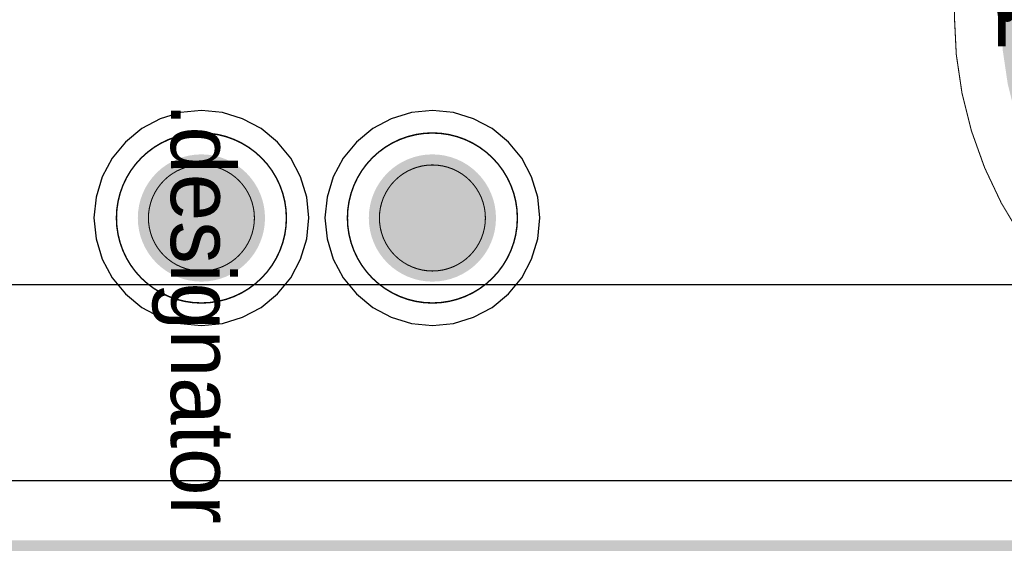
# Model space of a CAD drawing. Header units: millimetres. Extents: x 138 to 555, y 26 to 334.
# Tile 60 of 256: x 351.25 to 360.54, y 61.34 to 66.47. Entities that reach past the tile are written whole.
import ezdxf

# ---------------------------------------------------------------- set-up
doc = ezdxf.new("R2010")
doc.units = ezdxf.units.MM
for name, color, linetype in [('BottomLayer', 5, 'Continuous'), ('BottomOverlay', 54, 'Continuous'), ('BottomPaste', 16, 'Continuous'), ('BottomSolder', 6, 'Continuous'), ('DrillDrawing', 1, 'Continuous'), ('KeepOutLayer', 6, 'Continuous'), ('Mechanical20', 56, 'Continuous'), ('Mechanical21', 56, 'Continuous'), ('Mechanical27', 56, 'Continuous'), ('Mechanical30', 56, 'Continuous'), ('MidLayer1', 16, 'Continuous'), ('MidLayer2', 76, 'Continuous'), ('MidLayer3', 90, 'Continuous'), ('MidLayer4', 156, 'Continuous'), ('MultiLayer', 9, 'Continuous'), ('PadHoleLayer', 156, 'Continuous'), ('TopLayer', 1, 'Continuous'), ('TopPaste', 8, 'Continuous'), ('TopSolder', 216, 'Continuous')]:
    doc.layers.add(name, color=color, linetype=linetype)

# ---------------------------------------------------------------- blocks, each defined once
blk = doc.blocks.new('PTH_M1261_3005_N_3P5X6_M3_H14_B_489')
at = {"layer": 'BottomLayer', "const_width": 3}
blk.add_lwpolyline([(-1.5, 0, 1), (1.5, 0, 1)], format="xyb", close=True, dxfattribs=at)
at = {"layer": 'BottomOverlay'}
for points, const_width in [([(3.25, 0, 1), (-3.25, 0, 1)], 0.12), ([(-3.28, 0, 1), (-3.22, 0, 1)], 0.06), ([(3.22, 0, 1), (3.28, 0, 1)], 0.06)]:
    blk.add_lwpolyline(points, format="xyb", close=True, dxfattribs=dict(at, const_width=const_width))
at = {"layer": 'BottomSolder', "const_width": 3.05}
blk.add_lwpolyline([(-1.525, 0, 1), (1.525, 0, 1)], format="xyb", close=True, dxfattribs=at)
at = {"layer": 'Mechanical21'}
for points, const_width in [([(3.75, 0, 1), (-3.75, 0, 1)], 0.01), ([(-3.7525, 0, 1), (-3.7475, 0, 1)], 0.005), ([(3.7475, 0, 1), (3.7525, 0, 1)], 0.005)]:
    blk.add_lwpolyline(points, format="xyb", close=True, dxfattribs=dict(at, const_width=const_width))
at = {"layer": 'Mechanical30'}
for points, const_width in [([(2.5005, 0, 1), (-2.5005, 0, 1)], 0.01), ([(2.25, 0, 1), (-2.25, 0, 1)], 0.01), ([(-0.9525, 2.25, 1), (-0.9475, 2.25, 1)], 0.005), ([(-0.9525, 2.25, 1), (-0.9475, 2.25, 1)], 0.005), ([(0.9475, 2.25, 1), (0.9525, 2.25, 1)], 0.005), ([(0.9475, 2.25, 1), (0.9525, 2.25, 1)], 0.005), ([(-2.2525, 0.95, 1), (-2.2475, 0.95, 1)], 0.005), ([(-2.2525, 0.95, 1), (-2.2475, 0.95, 1)], 0.005), ([(2.2475, 0.95, 1), (2.2525, 0.95, 1)], 0.005), ([(2.2475, 0.95, 1), (2.2525, 0.95, 1)], 0.005), ([(-2.503, 0, 1), (-2.498, 0, 1)], 0.005), ([(-2.2525, 0, 1), (-2.2475, 0, 1)], 0.005), ([(2.2475, 0, 1), (2.2525, 0, 1)], 0.005), ([(2.498, 0, 1), (2.503, 0, 1)], 0.005), ([(-2.2525, -0.95, 1), (-2.2475, -0.95, 1)], 0.005), ([(-2.2525, -0.95, 1), (-2.2475, -0.95, 1)], 0.005), ([(2.2475, -0.95, 1), (2.2525, -0.95, 1)], 0.005), ([(2.2475, -0.95, 1), (2.2525, -0.95, 1)], 0.005), ([(-0.9525, -2.25, 1), (-0.9475, -2.25, 1)], 0.005), ([(-0.9525, -2.25, 1), (-0.9475, -2.25, 1)], 0.005), ([(-0.0025, -2.25, 1), (0.0025, -2.25, 1)], 0.005), ([(-0.0025, -2.25, 1), (0.0025, -2.25, 1)], 0.005), ([(0.9475, -2.25, 1), (0.9525, -2.25, 1)], 0.005), ([(0.9475, -2.25, 1), (0.9525, -2.25, 1)], 0.005)]:
    blk.add_lwpolyline(points, format="xyb", close=True, dxfattribs=dict(at, const_width=const_width))
at = {"layer": 'Mechanical30', "const_width": 0.01}
for points in [[(-0.95, 2.25), (-2.25, 0.95)], [(0.95, 2.25), (-0.95, 2.25)], [(2.25, 0.95), (0.95, 2.25)], [(-2.25, 0.95), (-2.25, -0.95)], [(2.25, 0.95), (2.25, -0.95)], [(-0.95, -2.25), (-2.25, -0.95)], [(2.25, -0.95), (0.95, -2.25)], [(0, -2.25), (-0.95, -2.25)], [(0.95, -2.25), (0, -2.25)]]:
    blk.add_lwpolyline(points, dxfattribs=at)
at = {"layer": 'MidLayer1', "const_width": 3}
blk.add_lwpolyline([(-1.5, 0, 1), (1.5, 0, 1)], format="xyb", close=True, dxfattribs=at)
at = {"layer": 'MidLayer2', "const_width": 3}
blk.add_lwpolyline([(-1.5, 0, 1), (1.5, 0, 1)], format="xyb", close=True, dxfattribs=at)
at = {"layer": 'MidLayer3', "const_width": 3}
blk.add_lwpolyline([(-1.5, 0, 1), (1.5, 0, 1)], format="xyb", close=True, dxfattribs=at)
at = {"layer": 'MidLayer4', "const_width": 3}
blk.add_lwpolyline([(-1.5, 0, 1), (1.5, 0, 1)], format="xyb", close=True, dxfattribs=at)
at = {"layer": 'MultiLayer', "const_width": 3}
blk.add_lwpolyline([(-1.5, 0, 1), (1.5, 0, 1)], format="xyb", close=True, dxfattribs=at)
at = {"layer": 'PadHoleLayer', "const_width": 1.75}
blk.add_lwpolyline([(-0.875, 0, 1), (0.875, 0, 1)], format="xyb", close=True, dxfattribs=at)
at = {"layer": 'TopLayer', "const_width": 3}
blk.add_lwpolyline([(-1.5, 0, 1), (1.5, 0, 1)], format="xyb", close=True, dxfattribs=at)
at = {"layer": 'TopSolder', "const_width": 3.05}
blk.add_lwpolyline([(-1.525, 0, 1), (1.525, 0, 1)], format="xyb", close=True, dxfattribs=at)
blk = doc.blocks.new('MIRE_PLACE_SMD_0P8MM_B_493')
at = {"layer": 'BottomLayer'}
for points, const_width in [([(0.8035, 0, 1), (-0.8035, 0, 1)], 0.01), ([(-0.2, 0, 1), (0.2, 0, 1)], 0.4), ([(-0.806, 0, 1), (-0.801, 0, 1)], 0.005), ([(0.801, 0, 1), (0.806, 0, 1)], 0.005)]:
    blk.add_lwpolyline(points, format="xyb", close=True, dxfattribs=dict(at, const_width=const_width))
at = {"layer": 'BottomPaste', "const_width": 0.4}
blk.add_lwpolyline([(-0.2, 0, 1), (0.2, 0, 1)], format="xyb", close=True, dxfattribs=at)
at = {"layer": 'BottomSolder', "const_width": 0.6}
blk.add_lwpolyline([(-0.3, 0, 1), (0.3, 0, 1)], format="xyb", close=True, dxfattribs=at)
at = {"layer": 'Mechanical21'}
for points, const_width in [([(0.8, 0, 1), (-0.8, 0, 1)], 0.01), ([(-0.8025, 0, 1), (-0.7975, 0, 1)], 0.005), ([(0.7975, 0, 1), (0.8025, 0, 1)], 0.005)]:
    blk.add_lwpolyline(points, format="xyb", close=True, dxfattribs=dict(at, const_width=const_width))
at = {"layer": 'Mechanical30'}
for points, const_width in [([(0.5, 0, 1), (-0.5, 0, 1)], 0.01), ([(-0.5025, 0, 1), (-0.4975, 0, 1)], 0.005), ([(0.4975, 0, 1), (0.5025, 0, 1)], 0.005)]:
    blk.add_lwpolyline(points, format="xyb", close=True, dxfattribs=dict(at, const_width=const_width))
blk = doc.blocks.new('MIRE_PLACE_SMD_0P8MM_496')
at = {"layer": 'Mechanical20'}
for points, const_width in [([(0.8, 0, 1), (-0.8, 0, 1)], 0.01), ([(-0.8025, 0, 1), (-0.7975, 0, 1)], 0.005), ([(0.7975, 0, 1), (0.8025, 0, 1)], 0.005)]:
    blk.add_lwpolyline(points, format="xyb", close=True, dxfattribs=dict(at, const_width=const_width))
at = {"layer": 'Mechanical27'}
for points, const_width in [([(0.5, 0, 1), (-0.5, 0, 1)], 0.01), ([(-0.5025, 0, 1), (-0.4975, 0, 1)], 0.005), ([(0.4975, 0, 1), (0.5025, 0, 1)], 0.005)]:
    blk.add_lwpolyline(points, format="xyb", close=True, dxfattribs=dict(at, const_width=const_width))
at = {"layer": 'TopLayer'}
for points, const_width in [([(0.8035, 0, 1), (-0.8035, 0, 1)], 0.01), ([(-0.2, 0, 1), (0.2, 0, 1)], 0.4), ([(-0.806, 0, 1), (-0.801, 0, 1)], 0.005), ([(0.801, 0, 1), (0.806, 0, 1)], 0.005)]:
    blk.add_lwpolyline(points, format="xyb", close=True, dxfattribs=dict(at, const_width=const_width))
at = {"layer": 'TopPaste', "const_width": 0.4}
blk.add_lwpolyline([(-0.2, 0, 1), (0.2, 0, 1)], format="xyb", close=True, dxfattribs=at)
at = {"layer": 'TopSolder', "const_width": 0.6}
blk.add_lwpolyline([(-0.3, 0, 1), (0.3, 0, 1)], format="xyb", close=True, dxfattribs=at)

msp = doc.modelspace()

# ---------------------------------------------------------------- linework, layer by layer
at = {"layer": 'BottomLayer'}
for p, q in [((354.9486, 65.5924), (354.7585, 65.5347)), ((355.1463, 65.6118), (354.9486, 65.5924)), ((355.344, 65.5924), (355.1463, 65.6118)), ((355.5341, 65.5347), (355.344, 65.5924)), ((354.7585, 65.5347), (354.5833, 65.4411)), ((355.7093, 65.4411), (355.5341, 65.5347)), ((354.5833, 65.4411), (354.4297, 65.315)), ((355.8628, 65.315), (355.7093, 65.4411)), ((354.4297, 65.315), (354.3037, 65.1615)), ((355.9889, 65.1615), (355.8628, 65.315)), ((354.3037, 65.1615), (354.21, 64.9863)), ((356.0825, 64.9863), (355.9889, 65.1615)), ((354.21, 64.9863), (354.1524, 64.7962)), ((356.1402, 64.7962), (356.0825, 64.9863)), ((354.1524, 64.7962), (354.1329, 64.5985)), ((356.1597, 64.5985), (356.1402, 64.7962)), ((354.1329, 64.5985), (354.1524, 64.4008)), ((356.1402, 64.4008), (356.1597, 64.5985)), ((354.1524, 64.4008), (354.21, 64.2107)), ((356.0825, 64.2107), (356.1402, 64.4008)), ((354.21, 64.2107), (354.3037, 64.0355)), ((355.9889, 64.0355), (356.0825, 64.2107)), ((354.3037, 64.0355), (354.4297, 63.8819)), ((355.8628, 63.8819), (355.9889, 64.0355)), ((354.4297, 63.8819), (354.5833, 63.7559)), ((355.7093, 63.7559), (355.8628, 63.8819)), ((354.5833, 63.7559), (354.7585, 63.6622)), ((355.5341, 63.6622), (355.7093, 63.7559)), ((354.7585, 63.6622), (354.9486, 63.6045)), ((355.344, 63.6045), (355.5341, 63.6622)), ((354.9486, 63.6045), (355.1463, 63.5851)), ((355.1463, 63.5851), (355.344, 63.6045)), ((368.2087, 62.1191), (161.4322, 62.1191))]:
    msp.add_line(p, q, dxfattribs=at)
at = {"layer": 'DrillDrawing', "const_width": 0.1}
msp.add_lwpolyline([(160.8205, 61.5074), (368.8205, 61.5074)], dxfattribs=at)
at = {"layer": 'KeepOutLayer', "const_width": 0.1}
msp.add_lwpolyline([(160.8205, 61.5074), (368.8205, 61.5074)], dxfattribs=at)
at = {"layer": 'Mechanical27', "const_width": 0.1}
msp.add_lwpolyline([(160.8205, 61.5074), (368.8205, 61.5074)], dxfattribs=at)
at = {"layer": 'Mechanical30', "const_width": 0.1}
msp.add_lwpolyline([(160.8205, 61.5074), (368.8205, 61.5074)], dxfattribs=at)
at = {"layer": 'MidLayer1'}
msp.add_line((366.0337, 62.1191), (256.4978, 62.1191), dxfattribs=at)
at = {"layer": 'MidLayer2'}
msp.add_line((368.2087, 62.1191), (161.4322, 62.1191), dxfattribs=at)
at = {"layer": 'MidLayer3'}
msp.add_line((368.2087, 62.1191), (161.4322, 62.1191), dxfattribs=at)
at = {"layer": 'MidLayer4'}
msp.add_line((361.6679, 63.9682), (167.973, 63.9682), dxfattribs=at)
at = {"layer": 'TopLayer'}
for p, q in [((352.7695, 65.5924), (352.5794, 65.5347)), ((352.9672, 65.6118), (352.7695, 65.5924)), ((353.1649, 65.5924), (352.9672, 65.6118)), ((353.355, 65.5347), (353.1649, 65.5924)), ((352.5794, 65.5347), (352.4042, 65.4411)), ((353.5302, 65.4411), (353.355, 65.5347)), ((352.4042, 65.4411), (352.2506, 65.315)), ((353.6837, 65.315), (353.5302, 65.4411)), ((352.2506, 65.315), (352.1246, 65.1615)), ((353.8098, 65.1615), (353.6837, 65.315)), ((352.1246, 65.1615), (352.0309, 64.9863)), ((353.9034, 64.9863), (353.8098, 65.1615)), ((352.0309, 64.9863), (351.9732, 64.7962)), ((353.9611, 64.7962), (353.9034, 64.9863)), ((351.9732, 64.7962), (351.9538, 64.5985)), ((353.9805, 64.5985), (353.9611, 64.7962)), ((351.9538, 64.5985), (351.9732, 64.4008)), ((353.9611, 64.4008), (353.9805, 64.5985)), ((351.9732, 64.4008), (352.0309, 64.2107)), ((353.9034, 64.2107), (353.9611, 64.4008)), ((352.0309, 64.2107), (352.1246, 64.0355)), ((353.8098, 64.0355), (353.9034, 64.2107)), ((352.1246, 64.0355), (352.2506, 63.8819)), ((353.6837, 63.8819), (353.8098, 64.0355)), ((352.2506, 63.8819), (352.4042, 63.7559)), ((353.5302, 63.7559), (353.6837, 63.8819)), ((352.4042, 63.7559), (352.5794, 63.6622)), ((353.355, 63.6622), (353.5302, 63.7559)), ((352.5794, 63.6622), (352.7695, 63.6045)), ((353.1649, 63.6045), (353.355, 63.6622)), ((352.7695, 63.6045), (352.9672, 63.5851)), ((352.9672, 63.5851), (353.1649, 63.6045)), ((368.2087, 62.1191), (161.4322, 62.1191))]:
    msp.add_line(p, q, dxfattribs=at)

# ---------------------------------------------------------------- block references
for name, p, rotation in [('PTH_M1261_3005_N_3P5X6_M3_H14_B_489', (363.8205, 66.5074), 180), ('MIRE_PLACE_SMD_0P8MM_496', (352.9672, 64.5985), 270), ('MIRE_PLACE_SMD_0P8MM_B_493', (355.1463, 64.5985), 90)]:
    msp.add_blockref(name, p, dxfattribs=dict(rotation=rotation))

# ---------------------------------------------------------------- texts
at = {"layer": 'Mechanical27'}
msp.add_text('.designator', height=0.599999, rotation=270, dxfattribs=at).set_placement((352.679, 65.6844))
at = {"layer": 'Mechanical30', "text_generation_flag": 2}
msp.add_text('.designator', height=0.599999, dxfattribs=at).set_placement((364.3122, 66.2178))

doc.saveas('drawing.dxf')
